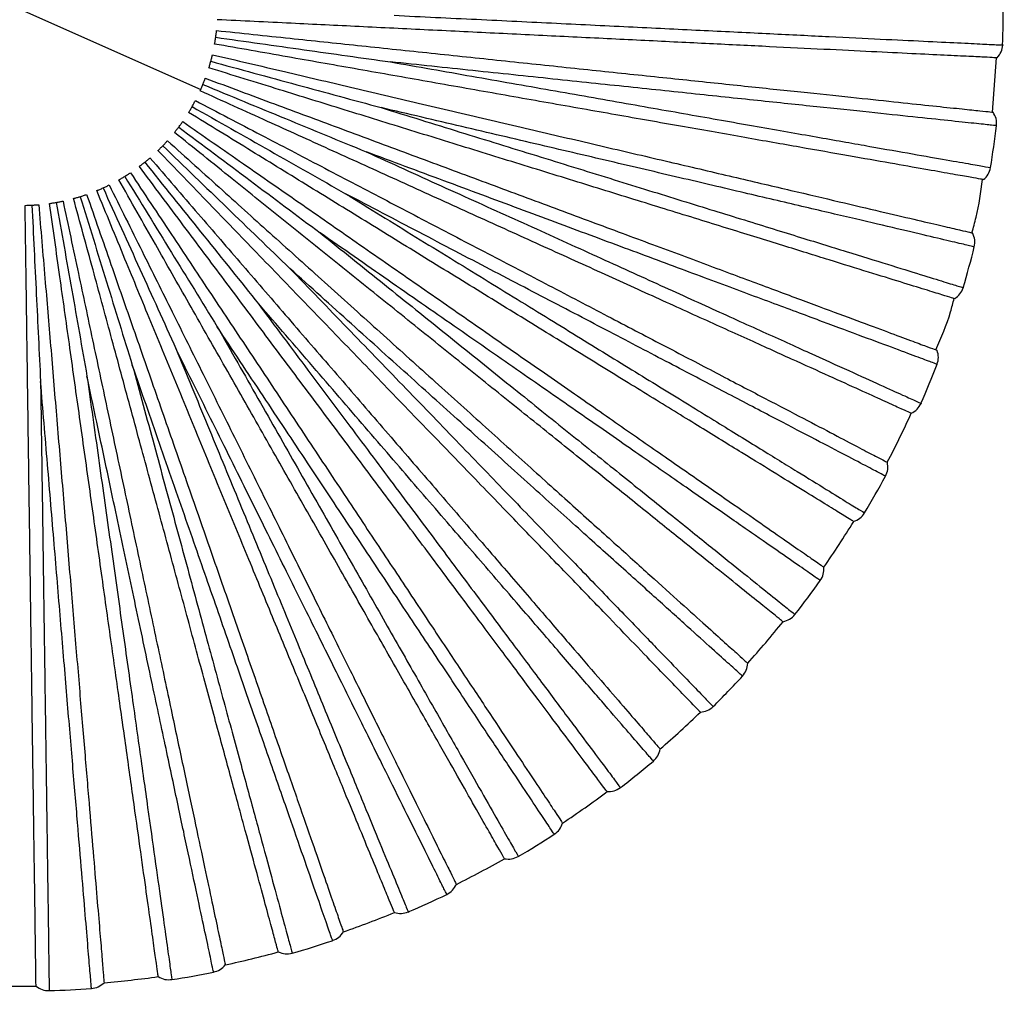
# Paper-space layout '_Superior' of a CAD drawing. Header units: millimetres. Extents: x -509 to 509, y -549 to 547.
# Tile 14 of 33: x 367 to 467, y -362 to -262. Entities that reach past the tile are written whole.
import ezdxf

# ---------------------------------------------------------------- set-up
doc = ezdxf.new("R2010")
doc.units = ezdxf.units.MM

psp = doc.layouts.new('_Superior')

# ---------------------------------------------------------------- linework, layer by layer
at = {"color": 7, "linetype": 'Continuous', "lineweight": 25}
for p, q in [((348.57, -253.2), (385.11, -269.46)), ((466.24, -271.78), (466.65, -266.21))]:
    psp.add_line(p, q, dxfattribs=at)
for radius, start, end in [(100.5, 357.9631, 0.4364), (100.5, 350.7632, 353.2362), (100.5, 343.5635, 346.036), (100.5, 336.3637, 338.8358), (100, 332.3994, 335.6008), (100.5, 329.1641, 331.6356), (100, 325.1993, 328.4007), (100.5, 321.9643, 324.4356), (100, 317.9992, 321.2006), (100.5, 314.7644, 317.2356), (100, 310.7993, 314.0004), (100.5, 307.5644, 310.0358), (100, 303.5995, 306.8002), (100.5, 300.3643, 302.8361), (100, 296.3999, 299.6), (100.5, 293.1631, 295.6368), (100, 289.2003, 292.3997), (100.5, 285.963, 288.4366), (100, 282.0006, 285.1995), (100.5, 278.7631, 281.2364), (100, 274.8007, 277.9993), (100, 267.6008, 270.7993), (100.5, 271.5632, 274.0361)]:
    psp.add_arc((366.84, -261.33), radius, start, end, dxfattribs=at)
for points, knots in [([(404.92, -261.86), (407.76, -262), (413.42, -262.27), (421.63, -262.67), (429.47, -263.06), (436.81, -263.41), (443.56, -263.74), (449.61, -264.04), (454.89, -264.3), (459.31, -264.51), (462.81, -264.68), (465.39, -264.81), (466.84, -264.88), (467.45, -264.91), (467.27, -264.9), (467.27, -264.9)], [0, 0, 0, 0, 0.083093, 0.166108, 0.249783, 0.332788, 0.415895, 0.499542, 0.582487, 0.665718, 0.749281, 0.832195, 0.915582, 0.999532, 1, 1, 1, 1]), ([(466.72, -266.21), (466.65, -266.21), (466.52, -266.21), (465.44, -266.15), (463.64, -266.06), (461.02, -265.94), (457.59, -265.77), (453.36, -265.56), (448.39, -265.32), (442.75, -265.04), (436.53, -264.74), (429.87, -264.41), (422.9, -264.07), (415.75, -263.72), (408.55, -263.37), (401.42, -263.02), (394.18, -262.67), (389.34, -262.43), (386.81, -262.31)], [0, 0, 0, 0, 0.057348, 0.11674, 0.177979, 0.240818, 0.304959, 0.370066, 0.435766, 0.501669, 0.567374, 0.632489, 0.696643, 0.759498, 0.820757, 0.880172, 0.937544, 1, 1, 1, 1]), ([(386.53, -264.8), (386.55, -264.7), (386.59, -264.49), (386.63, -264.24), (386.64, -264.11)], [0, 0, 0, 0, 0.50044, 1, 1, 1, 1]), ([(386.64, -264.11), (386.66, -263.99), (386.69, -263.74), (386.72, -263.53), (386.73, -263.42)], [0, 0, 0, 0, 0.4997022, 1, 1, 1, 1]), ([(386.64, -264.11), (389.67, -264.54), (395.65, -265.38), (401.61, -266.22), (404.55, -266.63)], [0, 0, 0, 0, 0.504814, 1, 1, 1, 1]), ([(386.73, -263.42), (389.24, -263.68), (394.06, -264.19), (401.27, -264.95), (408.37, -265.69), (415.54, -266.45), (422.66, -267.2), (429.6, -267.93), (436.23, -268.62), (442.42, -269.27), (448.04, -269.86), (452.99, -270.38), (457.2, -270.83), (460.61, -271.19), (463.22, -271.46), (465.02, -271.65), (466.1, -271.76), (466.23, -271.78), (466.29, -271.78)], [0, 0, 0, 0, 0.062456, 0.119828, 0.179243, 0.240502, 0.303357, 0.367511, 0.432626, 0.498331, 0.564234, 0.629934, 0.695041, 0.759182, 0.822021, 0.88326, 0.942652, 1, 1, 1, 1]), ([(465.32, -278.69), (465.26, -278.68), (465.13, -278.66), (464.06, -278.47), (462.28, -278.16), (459.7, -277.7), (456.32, -277.11), (452.15, -276.37), (447.25, -275.51), (441.68, -274.53), (435.56, -273.45), (428.99, -272.29), (422.11, -271.08), (415.06, -269.83), (407.96, -268.58), (400.94, -267.34), (393.79, -266.08), (389.02, -265.24), (386.53, -264.8)], [0, 0, 0, 0, 0.0573481, 0.1167402, 0.1779794, 0.2408178, 0.3049593, 0.3700658, 0.4357662, 0.5016686, 0.5673735, 0.6324889, 0.6966434, 0.7594984, 0.8207573, 0.8801717, 0.937544, 1, 1, 1, 1]), ([(386.14, -266.57), (386.17, -266.45), (386.24, -266.21), (386.29, -266), (386.31, -265.9)], [0, 0, 0, 0, 0.499702, 1, 1, 1, 1]), ([(386.31, -265.9), (388.77, -266.47), (393.49, -267.58), (400.55, -269.24), (407.49, -270.87), (414.51, -272.51), (421.48, -274.15), (428.28, -275.74), (434.77, -277.26), (440.83, -278.68), (446.33, -279.97), (451.18, -281.11), (455.3, -282.08), (458.64, -282.86), (461.19, -283.46), (462.95, -283.87), (464.01, -284.12), (464.13, -284.15), (464.2, -284.16)], [0, 0, 0, 0, 0.062456, 0.119828, 0.179243, 0.240502, 0.303357, 0.367511, 0.432626, 0.498331, 0.564234, 0.629934, 0.695041, 0.759182, 0.822021, 0.88326, 0.942652, 1, 1, 1, 1]), ([(385.94, -267.24), (385.98, -267.14), (386.04, -266.94), (386.11, -266.7), (386.14, -266.57)], [0, 0, 0, 0, 0.50044, 1, 1, 1, 1]), ([(462.37, -290.9), (462.3, -290.88), (462.18, -290.84), (461.14, -290.52), (459.42, -289.99), (456.91, -289.21), (453.63, -288.2), (449.59, -286.95), (444.84, -285.47), (439.44, -283.8), (433.5, -281.96), (427.13, -279.99), (420.46, -277.93), (413.62, -275.81), (406.73, -273.68), (399.91, -271.57), (392.99, -269.42), (388.36, -267.99), (385.94, -267.24)], [0, 0, 0, 0, 0.057348, 0.11674, 0.177979, 0.240818, 0.304959, 0.370066, 0.435766, 0.501669, 0.567374, 0.632489, 0.696643, 0.759498, 0.820757, 0.880172, 0.937544, 1, 1, 1, 1]), ([(386.14, -266.57), (389.08, -267.37), (394.92, -268.96), (400.72, -270.53), (403.59, -271.32)], [0, 0, 0, 0, 0.504814, 1, 1, 1, 1]), ([(404.55, -266.63), (407.35, -267.12), (412.94, -268.11), (421.03, -269.53), (428.76, -270.89), (436, -272.17), (442.65, -273.34), (448.62, -274.39), (453.82, -275.31), (458.18, -276.08), (461.64, -276.69), (464.18, -277.13), (465.61, -277.39), (466.21, -277.49), (466.03, -277.46), (466.03, -277.46)], [0, 0, 0, 0, 0.083093, 0.166108, 0.249783, 0.332788, 0.415895, 0.499542, 0.582487, 0.665718, 0.749281, 0.832195, 0.915582, 0.999532, 1, 1, 1, 1]), ([(466.64, -273.17), (466.54, -273.16), (466.34, -273.14), (464.75, -272.97), (462.22, -272.7), (458.73, -272.33), (454.33, -271.87), (449.08, -271.32), (443.05, -270.69), (436.34, -269.98), (429.04, -269.21), (421.23, -268.39), (413.06, -267.53), (407.39, -266.93), (404.55, -266.63)], [0, 0, 0, 0, 0.083445, 0.167006, 0.250708, 0.333669, 0.41686, 0.500454, 0.583374, 0.666709, 0.750181, 0.833089, 0.916578, 1, 1, 1, 1]), ([(385.33, -268.95), (385.38, -268.83), (385.47, -268.6), (385.55, -268.4), (385.58, -268.3)], [0, 0, 0, 0, 0.499702, 1, 1, 1, 1]), ([(385.58, -268.3), (387.95, -269.18), (392.49, -270.87), (399.29, -273.4), (405.98, -275.89), (412.73, -278.4), (419.45, -280.89), (425.99, -283.33), (432.24, -285.65), (438.07, -287.82), (443.37, -289.79), (448.03, -291.53), (452, -293), (455.22, -294.2), (457.67, -295.11), (459.36, -295.74), (460.38, -296.12), (460.51, -296.16), (460.57, -296.19)], [0, 0, 0, 0, 0.062456, 0.119828, 0.179243, 0.240502, 0.303357, 0.367511, 0.432626, 0.498331, 0.564234, 0.629934, 0.695041, 0.759182, 0.822021, 0.88326, 0.942652, 1, 1, 1, 1]), ([(385.05, -269.59), (385.1, -269.5), (385.18, -269.3), (385.28, -269.07), (385.33, -268.95)], [0, 0, 0, 0, 0.50044, 1, 1, 1, 1]), ([(385.33, -268.95), (388.15, -270.11), (393.74, -272.42), (399.3, -274.71), (402.05, -275.84)], [0, 0, 0, 0, 0.504814, 1, 1, 1, 1]), ([(457.91, -302.64), (457.85, -302.61), (457.73, -302.56), (456.74, -302.11), (455.1, -301.37), (452.71, -300.28), (449.58, -298.86), (445.73, -297.12), (441.19, -295.06), (436.05, -292.73), (430.38, -290.16), (424.31, -287.4), (417.95, -284.52), (411.43, -281.56), (404.87, -278.58), (398.37, -275.63), (391.77, -272.64), (387.35, -270.64), (385.05, -269.59)], [0, 0, 0, 0, 0.0573481, 0.1167402, 0.1779794, 0.2408178, 0.3049593, 0.3700658, 0.4357662, 0.5016686, 0.5673735, 0.6324889, 0.6966434, 0.7594984, 0.8207573, 0.8801717, 0.937544, 1, 1, 1, 1]), ([(383.87, -271.81), (383.93, -271.72), (384.04, -271.54), (384.17, -271.32), (384.23, -271.21)], [0, 0, 0, 0, 0.50044, 1, 1, 1, 1]), ([(384.23, -271.21), (384.29, -271.1), (384.41, -270.88), (384.51, -270.69), (384.56, -270.6)], [0, 0, 0, 0, 0.499702, 1, 1, 1, 1]), ([(384.23, -271.21), (386.88, -272.72), (392.14, -275.7), (397.37, -278.67), (399.95, -280.14)], [0, 0, 0, 0, 0.504814, 1, 1, 1, 1]), ([(384.56, -270.6), (386.8, -271.77), (391.1, -274.01), (397.52, -277.37), (403.85, -280.68), (410.23, -284.02), (416.58, -287.33), (422.77, -290.57), (428.68, -293.66), (434.19, -296.54), (439.2, -299.16), (443.61, -301.46), (447.36, -303.42), (450.4, -305.01), (452.72, -306.23), (454.32, -307.07), (455.29, -307.57), (455.4, -307.63), (455.46, -307.66)], [0, 0, 0, 0, 0.062456, 0.119828, 0.179243, 0.240502, 0.303357, 0.367511, 0.432626, 0.498331, 0.564234, 0.629934, 0.695041, 0.759182, 0.822021, 0.88326, 0.942652, 1, 1, 1, 1]), ([(403.59, -271.32), (406.3, -272.15), (411.72, -273.83), (419.58, -276.26), (427.07, -278.58), (434.09, -280.75), (440.55, -282.75), (446.34, -284.54), (451.38, -286.1), (455.62, -287.41), (458.97, -288.45), (461.43, -289.21), (462.82, -289.64), (463.4, -289.82), (463.23, -289.77), (463.23, -289.77)], [0, 0, 0, 0, 0.083093, 0.166108, 0.249783, 0.332788, 0.415895, 0.499542, 0.582487, 0.665718, 0.749281, 0.832195, 0.915582, 0.999532, 1, 1, 1, 1]), ([(464.37, -285.58), (464.27, -285.56), (464.08, -285.51), (462.51, -285.15), (460.05, -284.57), (456.62, -283.76), (452.32, -282.75), (447.18, -281.55), (441.28, -280.16), (434.71, -278.62), (427.56, -276.94), (419.92, -275.15), (411.91, -273.27), (406.37, -271.97), (403.59, -271.32)], [0, 0, 0, 0, 0.083445, 0.167006, 0.250708, 0.333669, 0.41686, 0.500454, 0.583374, 0.666709, 0.750181, 0.833089, 0.916578, 1, 1, 1, 1]), ([(452.01, -313.73), (451.96, -313.69), (451.84, -313.63), (450.92, -313.06), (449.38, -312.11), (447.15, -310.74), (444.23, -308.94), (440.62, -306.72), (436.38, -304.11), (431.57, -301.15), (426.27, -297.89), (420.59, -294.4), (414.64, -290.74), (408.55, -286.99), (402.41, -283.21), (396.33, -279.47), (390.15, -275.67), (386.02, -273.13), (383.87, -271.81)], [0, 0, 0, 0, 0.057348, 0.11674, 0.177979, 0.240818, 0.304959, 0.370066, 0.435766, 0.501669, 0.567374, 0.632489, 0.696643, 0.759498, 0.820757, 0.880172, 0.937544, 1, 1, 1, 1]), ([(382.43, -273.86), (382.49, -273.78), (382.62, -273.61), (382.78, -273.41), (382.85, -273.31)], [0, 0, 0, 0, 0.50044, 1, 1, 1, 1]), ([(382.85, -273.31), (382.93, -273.21), (383.08, -273.01), (383.2, -272.83), (383.26, -272.74)], [0, 0, 0, 0, 0.499702, 1, 1, 1, 1]), ([(382.85, -273.31), (385.3, -275.14), (390.14, -278.76), (394.95, -282.36), (397.34, -284.14)], [0, 0, 0, 0, 0.504814, 1, 1, 1, 1]), ([(383.26, -272.74), (385.34, -274.19), (389.31, -276.95), (395.27, -281.09), (401.13, -285.16), (407.05, -289.28), (412.93, -293.36), (418.66, -297.35), (424.14, -301.15), (429.24, -304.7), (433.88, -307.93), (437.97, -310.77), (441.45, -313.18), (444.27, -315.14), (446.42, -316.64), (447.9, -317.67), (448.79, -318.29), (448.9, -318.36), (448.95, -318.4)], [0, 0, 0, 0, 0.062456, 0.119828, 0.179243, 0.240502, 0.303357, 0.367511, 0.432626, 0.498331, 0.564234, 0.629934, 0.695041, 0.759182, 0.822021, 0.88326, 0.942652, 1, 1, 1, 1]), ([(444.77, -323.99), (444.72, -323.95), (444.62, -323.87), (443.77, -323.19), (442.37, -322.06), (440.32, -320.41), (437.65, -318.26), (434.35, -315.61), (430.47, -312.49), (426.07, -308.95), (421.22, -305.05), (416.02, -300.88), (410.58, -296.5), (405, -292.01), (399.38, -287.5), (393.82, -283.03), (388.17, -278.48), (384.39, -275.44), (382.43, -273.86)], [0, 0, 0, 0, 0.057348, 0.11674, 0.177979, 0.240818, 0.304959, 0.370066, 0.435766, 0.501669, 0.567374, 0.632489, 0.696643, 0.759498, 0.820757, 0.880172, 0.937544, 1, 1, 1, 1]), ([(380.73, -275.72), (380.81, -275.64), (380.96, -275.49), (381.14, -275.31), (381.23, -275.22)], [0, 0, 0, 0, 0.50044, 1, 1, 1, 1]), ([(381.23, -275.22), (381.31, -275.13), (381.49, -274.95), (381.63, -274.79), (381.7, -274.71)], [0, 0, 0, 0, 0.499702, 1, 1, 1, 1]), ([(381.23, -275.22), (383.42, -277.34), (387.77, -281.54), (392.09, -285.72), (394.24, -287.79)], [0, 0, 0, 0, 0.504814, 1, 1, 1, 1]), ([(381.7, -274.71), (383.58, -276.4), (387.18, -279.65), (392.57, -284.5), (397.87, -289.27), (403.23, -294.1), (408.55, -298.89), (413.74, -303.56), (418.69, -308.02), (423.32, -312.18), (427.52, -315.96), (431.22, -319.3), (434.36, -322.13), (436.91, -324.42), (438.86, -326.18), (440.2, -327.38), (441.01, -328.11), (441.11, -328.2), (441.15, -328.24)], [0, 0, 0, 0, 0.062456, 0.119828, 0.179243, 0.240502, 0.303357, 0.367511, 0.432626, 0.498331, 0.564234, 0.629934, 0.695041, 0.759182, 0.822021, 0.88326, 0.942652, 1, 1, 1, 1]), ([(436.3, -333.26), (436.26, -333.22), (436.17, -333.12), (435.41, -332.34), (434.16, -331.04), (432.34, -329.16), (429.95, -326.69), (427.02, -323.64), (423.56, -320.06), (419.63, -316), (415.31, -311.52), (410.68, -306.73), (405.83, -301.71), (400.85, -296.55), (395.85, -291.37), (390.89, -286.24), (385.85, -281.02), (382.49, -277.53), (380.73, -275.72)], [0, 0, 0, 0, 0.057348, 0.11674, 0.177979, 0.240818, 0.304959, 0.370066, 0.435766, 0.501669, 0.567374, 0.632489, 0.696643, 0.759498, 0.820757, 0.880172, 0.937544, 1, 1, 1, 1]), ([(402.05, -275.84), (404.64, -277.01), (409.8, -279.36), (417.29, -282.75), (424.44, -285.99), (431.13, -289.03), (437.28, -291.82), (442.8, -294.32), (447.61, -296.5), (451.65, -298.33), (454.84, -299.78), (457.19, -300.84), (458.51, -301.44), (459.06, -301.69), (458.91, -301.62), (458.91, -301.62)], [0, 0, 0, 0, 0.083093, 0.166108, 0.249783, 0.332788, 0.415895, 0.499542, 0.582487, 0.665718, 0.749281, 0.832195, 0.915582, 0.999532, 1, 1, 1, 1]), ([(460.56, -297.61), (460.47, -297.58), (460.28, -297.51), (458.78, -296.95), (456.4, -296.07), (453.1, -294.84), (448.96, -293.3), (444.01, -291.46), (438.33, -289.35), (432.01, -286.99), (425.12, -284.43), (417.77, -281.69), (410.06, -278.83), (404.72, -276.84), (402.05, -275.84)], [0, 0, 0, 0, 0.083445, 0.167006, 0.250708, 0.333669, 0.41686, 0.500454, 0.583374, 0.666709, 0.750181, 0.833089, 0.916578, 1, 1, 1, 1]), ([(378.82, -277.34), (378.9, -277.28), (379.07, -277.15), (379.27, -277), (379.37, -276.92)], [0, 0, 0, 0, 0.50044, 1, 1, 1, 1]), ([(426.74, -341.4), (426.7, -341.35), (426.62, -341.25), (425.97, -340.38), (424.89, -338.93), (423.32, -336.83), (421.26, -334.08), (418.73, -330.7), (415.75, -326.71), (412.36, -322.18), (408.64, -317.2), (404.64, -311.86), (400.46, -306.27), (396.17, -300.54), (391.85, -294.77), (387.58, -289.05), (383.23, -283.25), (380.33, -279.37), (378.82, -277.34)], [0, 0, 0, 0, 0.0573481, 0.1167402, 0.1779794, 0.2408178, 0.3049593, 0.3700658, 0.4357662, 0.5016686, 0.5673735, 0.6324889, 0.6966434, 0.7594984, 0.8207573, 0.8801717, 0.937544, 1, 1, 1, 1]), ([(379.37, -276.92), (379.47, -276.84), (379.67, -276.68), (379.83, -276.54), (379.91, -276.47)], [0, 0, 0, 0, 0.499702, 1, 1, 1, 1]), ([(379.37, -276.92), (381.28, -279.29), (385.07, -284), (388.84, -288.69), (390.7, -291.01)], [0, 0, 0, 0, 0.504814, 1, 1, 1, 1]), ([(379.91, -276.47), (381.56, -278.38), (384.72, -282.05), (389.46, -287.54), (394.12, -292.94), (398.83, -298.4), (403.51, -303.82), (408.08, -309.1), (412.43, -314.15), (416.5, -318.86), (420.19, -323.14), (423.44, -326.91), (426.21, -330.11), (428.45, -332.71), (430.16, -334.69), (431.34, -336.06), (432.05, -336.88), (432.14, -336.98), (432.18, -337.03)], [0, 0, 0, 0, 0.062456, 0.119828, 0.179243, 0.240502, 0.303357, 0.367511, 0.432626, 0.498331, 0.564234, 0.629934, 0.695041, 0.759182, 0.822021, 0.88326, 0.942652, 1, 1, 1, 1]), ([(376.72, -278.72), (376.81, -278.67), (376.99, -278.56), (377.21, -278.43), (377.32, -278.36)], [0, 0, 0, 0, 0.50044, 1, 1, 1, 1]), ([(377.32, -278.36), (377.43, -278.3), (377.64, -278.16), (377.82, -278.05), (377.91, -277.99)], [0, 0, 0, 0, 0.4997022, 1, 1, 1, 1]), ([(377.32, -278.36), (378.92, -280.96), (382.08, -286.11), (385.24, -291.23), (386.8, -293.77)], [0, 0, 0, 0, 0.504814, 1, 1, 1, 1]), ([(377.91, -277.99), (379.3, -280.09), (381.99, -284.13), (386, -290.17), (389.95, -296.11), (393.94, -302.12), (397.9, -308.08), (401.76, -313.9), (405.45, -319.45), (408.9, -324.63), (412.02, -329.34), (414.78, -333.48), (417.12, -337.01), (419.02, -339.87), (420.47, -342.05), (421.47, -343.55), (422.07, -344.46), (422.14, -344.57), (422.18, -344.62)], [0, 0, 0, 0, 0.062456, 0.119828, 0.179243, 0.240502, 0.303357, 0.367511, 0.432626, 0.498331, 0.564234, 0.629934, 0.695041, 0.759182, 0.822021, 0.88326, 0.942652, 1, 1, 1, 1]), ([(375.1, -279.54), (375.22, -279.49), (375.45, -279.38), (375.64, -279.29), (375.73, -279.24)], [0, 0, 0, 0, 0.499702, 1, 1, 1, 1]), ([(375.73, -279.24), (376.85, -281.51), (379.01, -285.85), (382.23, -292.34), (385.41, -298.73), (388.61, -305.19), (391.8, -311.6), (394.9, -317.86), (397.86, -323.83), (400.63, -329.4), (403.14, -334.46), (405.36, -338.92), (407.24, -342.71), (408.76, -345.79), (409.93, -348.14), (410.73, -349.75), (411.22, -350.73), (411.27, -350.84), (411.3, -350.9)], [0, 0, 0, 0, 0.062456, 0.119828, 0.179243, 0.240502, 0.303357, 0.367511, 0.432626, 0.498331, 0.564234, 0.629934, 0.695041, 0.759182, 0.822021, 0.88326, 0.942652, 1, 1, 1, 1]), ([(416.23, -348.28), (416.2, -348.22), (416.14, -348.11), (415.6, -347.16), (414.71, -345.6), (413.41, -343.32), (411.72, -340.33), (409.63, -336.65), (407.17, -332.32), (404.38, -327.41), (401.31, -322), (398.01, -316.2), (394.56, -310.13), (391.03, -303.91), (387.47, -297.64), (383.94, -291.44), (380.36, -285.13), (377.97, -280.92), (376.72, -278.72)], [0, 0, 0, 0, 0.057348, 0.11674, 0.177979, 0.240818, 0.304959, 0.370066, 0.435766, 0.501669, 0.567374, 0.632489, 0.696643, 0.759498, 0.820757, 0.880172, 0.937544, 1, 1, 1, 1]), ([(464.13, -284.15), (464.28, -283.62), (464.79, -281.83), (465.04, -279.98), (465.21, -278.68)], [0, 0, 0, 0, 0.295729, 1, 1, 1, 1]), ([(372.08, -280.63), (372.18, -280.6), (372.39, -280.55), (372.63, -280.47), (372.75, -280.44)], [0, 0, 0, 0, 0.50044, 1, 1, 1, 1]), ([(372.75, -280.44), (372.87, -280.4), (373.11, -280.32), (373.32, -280.25), (373.42, -280.22)], [0, 0, 0, 0, 0.499702, 1, 1, 1, 1]), ([(372.75, -280.44), (373.66, -283.35), (375.44, -289.12), (377.22, -294.87), (378.1, -297.71)], [0, 0, 0, 0, 0.504814, 1, 1, 1, 1]), ([(373.42, -280.22), (374.25, -282.6), (375.84, -287.18), (378.23, -294.03), (380.57, -300.77), (382.94, -307.57), (385.3, -314.34), (387.59, -320.93), (389.79, -327.23), (391.83, -333.1), (393.69, -338.44), (395.33, -343.14), (396.72, -347.13), (397.85, -350.38), (398.71, -352.85), (399.3, -354.56), (399.66, -355.58), (399.7, -355.71), (399.73, -355.77)], [0, 0, 0, 0, 0.062456, 0.119828, 0.179243, 0.240502, 0.303357, 0.367511, 0.432626, 0.498331, 0.564234, 0.629934, 0.695041, 0.759182, 0.822021, 0.88326, 0.942652, 1, 1, 1, 1]), ([(374.46, -279.82), (374.56, -279.78), (374.75, -279.7), (374.99, -279.6), (375.1, -279.54)], [0, 0, 0, 0, 0.50044, 1, 1, 1, 1]), ([(404.95, -353.78), (404.92, -353.72), (404.87, -353.6), (404.46, -352.6), (403.77, -350.93), (402.77, -348.51), (401.46, -345.33), (399.85, -341.42), (397.95, -336.82), (395.8, -331.59), (393.43, -325.84), (390.89, -319.68), (388.23, -313.22), (385.5, -306.6), (382.75, -299.94), (380.03, -293.34), (377.27, -286.64), (375.42, -282.16), (374.46, -279.82)], [0, 0, 0, 0, 0.0573481, 0.1167402, 0.1779794, 0.2408178, 0.3049593, 0.3700658, 0.4357662, 0.5016686, 0.5673735, 0.6324889, 0.6966434, 0.7594984, 0.8207573, 0.8801717, 0.937544, 1, 1, 1, 1]), ([(375.1, -279.54), (376.36, -282.32), (378.86, -287.83), (381.34, -293.3), (382.57, -296.01)], [0, 0, 0, 0, 0.504814, 1, 1, 1, 1]), ([(399.95, -280.14), (402.37, -281.63), (407.2, -284.6), (414.21, -288.91), (420.89, -293.01), (427.15, -296.87), (432.91, -300.4), (438.07, -303.58), (442.57, -306.35), (446.34, -308.67), (449.33, -310.51), (451.52, -311.86), (452.76, -312.62), (453.28, -312.93), (453.13, -312.84), (453.13, -312.84)], [0, 0, 0, 0, 0.083093, 0.166108, 0.249783, 0.332788, 0.415895, 0.499542, 0.582487, 0.665718, 0.749281, 0.832195, 0.915582, 0.999532, 1, 1, 1, 1]), ([(455.27, -309.07), (455.18, -309.03), (455.01, -308.94), (453.59, -308.19), (451.34, -307.02), (448.22, -305.39), (444.3, -303.34), (439.63, -300.89), (434.26, -298.09), (428.28, -294.96), (421.77, -291.55), (414.81, -287.92), (407.53, -284.11), (402.48, -281.46), (399.95, -280.14)], [0, 0, 0, 0, 0.083445, 0.167006, 0.250708, 0.333669, 0.41686, 0.500454, 0.583374, 0.666709, 0.750181, 0.833089, 0.916578, 1, 1, 1, 1]), ([(367.12, -281.33), (367.22, -281.33), (367.44, -281.32), (367.69, -281.31), (367.82, -281.31)], [0, 0, 0, 0, 0.50044, 1, 1, 1, 1]), ([(368.24, -361.32), (368.23, -361.26), (368.23, -361.12), (368.22, -360.04), (368.19, -358.23), (368.16, -355.61), (368.11, -352.18), (368.05, -347.95), (367.98, -342.97), (367.9, -337.32), (367.81, -331.1), (367.72, -324.43), (367.62, -317.45), (367.52, -310.29), (367.42, -303.08), (367.32, -295.95), (367.22, -288.7), (367.15, -283.85), (367.12, -281.33)], [0, 0, 0, 0, 0.057348, 0.11674, 0.177979, 0.240818, 0.304959, 0.370066, 0.435766, 0.501669, 0.567374, 0.632489, 0.696643, 0.759498, 0.820757, 0.880172, 0.937544, 1, 1, 1, 1]), ([(367.82, -281.31), (367.94, -281.3), (368.19, -281.29), (368.41, -281.27), (368.51, -281.26)], [0, 0, 0, 0, 0.4997022, 1, 1, 1, 1]), ([(367.82, -281.31), (367.96, -284.35), (368.26, -290.39), (368.55, -296.4), (368.7, -299.37)], [0, 0, 0, 0, 0.504814, 1, 1, 1, 1]), ([(368.51, -281.26), (368.72, -283.78), (369.13, -288.61), (369.74, -295.83), (370.33, -302.94), (370.94, -310.13), (371.54, -317.26), (372.12, -324.22), (372.68, -330.86), (373.2, -337.06), (373.67, -342.69), (374.09, -347.65), (374.44, -351.87), (374.73, -355.29), (374.95, -357.9), (375.1, -359.7), (375.19, -360.78), (375.2, -360.91), (375.21, -360.98)], [0, 0, 0, 0, 0.062456, 0.119828, 0.179243, 0.240502, 0.303357, 0.367511, 0.432626, 0.498331, 0.564234, 0.629934, 0.695041, 0.759182, 0.822021, 0.88326, 0.942652, 1, 1, 1, 1]), ([(369.62, -281.14), (369.73, -281.12), (369.94, -281.09), (370.19, -281.05), (370.31, -281.03)], [0, 0, 0, 0, 0.50044, 1, 1, 1, 1]), ([(380.76, -360.36), (380.75, -360.29), (380.73, -360.16), (380.58, -359.09), (380.33, -357.3), (379.96, -354.7), (379.48, -351.3), (378.9, -347.11), (378.2, -342.18), (377.42, -336.59), (376.55, -330.43), (375.62, -323.83), (374.65, -316.91), (373.65, -309.82), (372.65, -302.68), (371.66, -295.62), (370.65, -288.44), (369.97, -283.64), (369.62, -281.14)], [0, 0, 0, 0, 0.057348, 0.11674, 0.177979, 0.240818, 0.304959, 0.370066, 0.435766, 0.501669, 0.567374, 0.632489, 0.696643, 0.759498, 0.820757, 0.880172, 0.937544, 1, 1, 1, 1]), ([(370.31, -281.03), (370.44, -281), (370.69, -280.96), (370.89, -280.91), (371, -280.89)], [0, 0, 0, 0, 0.499702, 1, 1, 1, 1]), ([(370.31, -281.03), (370.84, -284.03), (371.89, -289.98), (372.94, -295.91), (373.45, -298.84)], [0, 0, 0, 0, 0.504814, 1, 1, 1, 1]), ([(371, -280.89), (371.52, -283.36), (372.53, -288.1), (374.04, -295.2), (375.52, -302.18), (377.02, -309.23), (378.51, -316.23), (379.96, -323.06), (381.35, -329.58), (382.64, -335.67), (383.81, -341.19), (384.85, -346.06), (385.73, -350.2), (386.44, -353.56), (386.99, -356.13), (387.36, -357.89), (387.59, -358.95), (387.62, -359.08), (387.63, -359.14)], [0, 0, 0, 0, 0.062456, 0.119828, 0.179243, 0.240502, 0.303357, 0.367511, 0.432626, 0.498331, 0.564234, 0.629934, 0.695041, 0.759182, 0.822021, 0.88326, 0.942652, 1, 1, 1, 1]), ([(393.06, -357.83), (393.04, -357.77), (393.01, -357.64), (392.72, -356.59), (392.25, -354.85), (391.56, -352.32), (390.66, -349.01), (389.55, -344.93), (388.25, -340.12), (386.76, -334.67), (385.13, -328.67), (383.39, -322.23), (381.56, -315.49), (379.68, -308.58), (377.79, -301.63), (375.92, -294.74), (374.02, -287.74), (372.74, -283.07), (372.08, -280.63)], [0, 0, 0, 0, 0.0573481, 0.1167402, 0.1779794, 0.2408178, 0.3049593, 0.3700658, 0.4357662, 0.5016686, 0.5673735, 0.6324889, 0.6966434, 0.7594984, 0.8207573, 0.8801717, 0.937544, 1, 1, 1, 1]), ([(397.34, -284.14), (399.55, -285.92), (403.97, -289.47), (410.38, -294.62), (416.49, -299.54), (422.22, -304.14), (427.49, -308.38), (432.21, -312.17), (436.33, -315.48), (439.78, -318.26), (442.51, -320.46), (444.52, -322.07), (445.66, -322.98), (446.13, -323.36), (445.99, -323.25), (445.99, -323.25)], [0, 0, 0, 0, 0.083093, 0.166108, 0.249783, 0.332788, 0.415895, 0.499542, 0.582487, 0.665718, 0.749281, 0.832195, 0.915582, 0.999532, 1, 1, 1, 1]), ([(448.59, -319.78), (448.51, -319.72), (448.35, -319.61), (447.03, -318.69), (444.95, -317.25), (442.06, -315.24), (438.43, -312.72), (434.09, -309.7), (429.12, -306.25), (423.58, -302.39), (417.55, -298.2), (411.1, -293.72), (404.35, -289.03), (399.67, -285.77), (397.34, -284.14)], [0, 0, 0, 0, 0.083445, 0.167006, 0.250708, 0.333669, 0.41686, 0.500454, 0.583374, 0.666709, 0.750181, 0.833089, 0.916578, 1, 1, 1, 1]), ([(394.24, -287.79), (396.21, -289.83), (400.15, -293.91), (405.86, -299.82), (411.31, -305.46), (416.42, -310.75), (421.11, -315.61), (425.32, -319.96), (428.99, -323.76), (432.07, -326.95), (434.51, -329.47), (436.3, -331.33), (437.31, -332.38), (437.73, -332.81), (437.61, -332.69), (437.61, -332.68)], [0, 0, 0, 0, 0.083093, 0.166108, 0.249783, 0.332788, 0.415895, 0.499542, 0.582487, 0.665718, 0.749281, 0.832195, 0.915582, 0.999532, 1, 1, 1, 1]), ([(440.62, -329.57), (440.55, -329.5), (440.4, -329.37), (439.21, -328.29), (437.32, -326.6), (434.71, -324.24), (431.42, -321.28), (427.5, -317.75), (423, -313.7), (417.98, -309.18), (412.53, -304.26), (406.69, -299.01), (400.59, -293.51), (396.35, -289.69), (394.24, -287.79)], [0, 0, 0, 0, 0.083445, 0.167006, 0.250708, 0.333669, 0.41686, 0.500454, 0.583374, 0.666709, 0.750181, 0.833089, 0.916578, 1, 1, 1, 1]), ([(390.7, -291.01), (392.4, -293.28), (395.8, -297.82), (400.73, -304.41), (405.43, -310.69), (409.84, -316.57), (413.88, -321.98), (417.51, -326.83), (420.68, -331.06), (423.33, -334.61), (425.43, -337.42), (426.98, -339.48), (427.85, -340.65), (428.21, -341.13), (428.11, -340.99), (428.11, -340.99)], [0, 0, 0, 0, 0.083093, 0.166108, 0.249783, 0.332788, 0.415895, 0.499542, 0.582487, 0.665718, 0.749281, 0.832195, 0.915582, 0.999532, 1, 1, 1, 1]), ([(431.49, -338.27), (431.42, -338.2), (431.29, -338.05), (430.24, -336.83), (428.59, -334.92), (426.29, -332.25), (423.4, -328.91), (419.95, -324.91), (415.99, -320.32), (411.58, -315.21), (406.78, -309.65), (401.66, -303.71), (396.29, -297.49), (392.56, -293.17), (390.7, -291.01)], [0, 0, 0, 0, 0.083445, 0.167006, 0.250708, 0.333669, 0.41686, 0.500454, 0.583374, 0.666709, 0.750181, 0.833089, 0.916578, 1, 1, 1, 1]), ([(460.44, -296.14), (460.99, -294.86), (461.73, -293.15), (462.19, -291.34), (462.31, -290.88)], [0, 0, 0, 0, 0.746016, 1, 1, 1, 1]), ([(386.8, -293.77), (388.2, -296.24), (391, -301.17), (395.06, -308.31), (398.94, -315.14), (402.57, -321.53), (405.91, -327.4), (408.9, -332.67), (411.51, -337.26), (413.7, -341.11), (415.43, -344.16), (416.71, -346.4), (417.43, -347.67), (417.73, -348.19), (417.64, -348.04), (417.64, -348.04)], [0, 0, 0, 0, 0.083093, 0.166108, 0.249783, 0.332788, 0.415895, 0.499542, 0.582487, 0.665718, 0.749281, 0.832195, 0.915582, 0.999532, 1, 1, 1, 1]), ([(421.33, -345.77), (421.28, -345.69), (421.17, -345.52), (420.28, -344.19), (418.88, -342.07), (416.93, -339.15), (414.48, -335.46), (411.56, -331.07), (408.21, -326.02), (404.48, -320.4), (400.41, -314.28), (396.07, -307.74), (391.52, -300.89), (388.37, -296.14), (386.8, -293.77)], [0, 0, 0, 0, 0.083445, 0.167006, 0.250708, 0.333669, 0.41686, 0.500454, 0.583374, 0.666709, 0.750181, 0.833089, 0.916578, 1, 1, 1, 1]), ([(382.57, -296.01), (383.65, -298.64), (385.82, -303.88), (388.95, -311.48), (391.94, -318.73), (394.75, -325.53), (397.32, -331.77), (399.63, -337.38), (401.64, -342.26), (403.33, -346.36), (404.67, -349.6), (405.65, -351.98), (406.21, -353.33), (406.44, -353.89), (406.37, -353.73), (406.37, -353.73)], [0, 0, 0, 0, 0.083093, 0.166108, 0.249783, 0.332788, 0.415895, 0.499542, 0.582487, 0.665718, 0.749281, 0.832195, 0.915582, 0.999532, 1, 1, 1, 1]), ([(410.32, -351.93), (410.28, -351.85), (410.19, -351.67), (409.47, -350.23), (408.35, -347.96), (406.78, -344.81), (404.82, -340.85), (402.47, -336.12), (399.78, -330.69), (396.78, -324.65), (393.51, -318.07), (390.02, -311.04), (386.37, -303.67), (383.84, -298.57), (382.57, -296.01)], [0, 0, 0, 0, 0.083445, 0.167006, 0.250708, 0.333669, 0.41686, 0.500454, 0.583374, 0.666709, 0.750181, 0.833089, 0.916578, 1, 1, 1, 1]), ([(378.1, -297.71), (378.85, -300.45), (380.34, -305.92), (382.49, -313.86), (384.55, -321.43), (386.48, -328.52), (388.25, -335.04), (389.84, -340.89), (391.23, -345.98), (392.39, -350.26), (393.31, -353.64), (393.98, -356.13), (394.37, -357.54), (394.52, -358.12), (394.48, -357.95), (394.48, -357.95)], [0, 0, 0, 0, 0.083093, 0.166108, 0.249783, 0.332788, 0.415895, 0.499542, 0.582487, 0.665718, 0.749281, 0.832195, 0.915582, 0.999532, 1, 1, 1, 1]), ([(398.62, -356.67), (398.59, -356.58), (398.52, -356.39), (398, -354.87), (397.16, -352.48), (396.01, -349.16), (394.55, -344.98), (392.82, -340), (390.82, -334.28), (388.61, -327.9), (386.19, -320.96), (383.61, -313.55), (380.91, -305.79), (379.04, -300.4), (378.1, -297.71)], [0, 0, 0, 0, 0.083445, 0.167006, 0.250708, 0.333669, 0.41686, 0.500454, 0.583374, 0.666709, 0.750181, 0.833089, 0.916578, 1, 1, 1, 1]), ([(368.7, -299.37), (368.74, -302.21), (368.82, -307.88), (368.94, -316.1), (369.05, -323.95), (369.15, -331.3), (369.25, -338.05), (369.33, -344.11), (369.41, -349.39), (369.47, -353.82), (369.52, -357.33), (369.55, -359.91), (369.58, -361.36), (369.58, -361.96), (369.58, -361.79), (369.58, -361.79)], [0, 0, 0, 0, 0.083093, 0.166108, 0.249783, 0.332788, 0.415895, 0.499542, 0.582487, 0.665718, 0.749281, 0.832195, 0.915582, 0.999532, 1, 1, 1, 1]), ([(373.91, -361.58), (373.9, -361.48), (373.89, -361.28), (373.75, -359.68), (373.54, -357.16), (373.25, -353.65), (372.88, -349.25), (372.44, -343.99), (371.93, -337.95), (371.37, -331.22), (370.75, -323.9), (370.1, -316.08), (369.41, -307.89), (368.94, -302.21), (368.7, -299.37)], [0, 0, 0, 0, 0.083445, 0.167006, 0.250708, 0.333669, 0.41686, 0.500454, 0.583374, 0.666709, 0.750181, 0.833089, 0.916578, 1, 1, 1, 1]), ([(373.45, -298.84), (373.85, -301.65), (374.64, -307.26), (375.79, -315.41), (376.88, -323.17), (377.9, -330.45), (378.84, -337.14), (379.69, -343.14), (380.42, -348.37), (381.04, -352.76), (381.53, -356.23), (381.89, -358.79), (382.09, -360.23), (382.17, -360.83), (382.15, -360.65), (382.15, -360.65)], [0, 0, 0, 0, 0.0830931, 0.1661075, 0.249783, 0.3327881, 0.4158953, 0.4995418, 0.5824873, 0.6657176, 0.7492813, 0.8321946, 0.9155823, 0.9995321, 1, 1, 1, 1]), ([(386.42, -359.9), (386.4, -359.8), (386.36, -359.61), (386.03, -358.04), (385.5, -355.56), (384.77, -352.12), (383.85, -347.8), (382.75, -342.63), (381.49, -336.71), (380.09, -330.11), (378.56, -322.92), (376.93, -315.24), (375.23, -307.2), (374.04, -301.62), (373.45, -298.84)], [0, 0, 0, 0, 0.0834447, 0.1670064, 0.2507083, 0.3336692, 0.4168604, 0.5004543, 0.5833742, 0.6667087, 0.7501813, 0.8330888, 0.9165781, 1, 1, 1, 1])]:
    psp.add_open_spline(points, degree=3, knots=knots, dxfattribs=at)
for points in [[(466.72, -266.21), (466.87, -266.02), (467.18, -265.63), (467.24, -265.15), (467.28, -264.9)], [(466.64, -273.17), (466.65, -272.92), (466.66, -272.43), (466.41, -272), (466.29, -271.78)], [(465.32, -278.69), (465.5, -278.52), (465.85, -278.18), (465.97, -277.7), (466.04, -277.46)], [(464.37, -285.58), (464.41, -285.34), (464.48, -284.85), (464.29, -284.39), (464.2, -284.16)], [(462.37, -290.9), (462.56, -290.75), (462.96, -290.45), (463.14, -290), (463.23, -289.77)], [(460.56, -297.61), (460.63, -297.38), (460.76, -296.9), (460.63, -296.43), (460.57, -296.19)], [(457.91, -302.64), (458.12, -302.52), (458.55, -302.27), (458.79, -301.84), (458.91, -301.62)], [(455.27, -309.07), (455.37, -308.85), (455.56, -308.39), (455.49, -307.9), (455.46, -307.66)], [(452.01, -313.73), (452.24, -313.63), (452.69, -313.44), (452.99, -313.04), (453.13, -312.84)], [(448.59, -319.78), (448.72, -319.57), (448.96, -319.14), (448.96, -318.65), (448.95, -318.4)], [(444.77, -323.99), (445.01, -323.92), (445.49, -323.79), (445.82, -323.43), (445.99, -323.25)], [(440.62, -329.57), (440.77, -329.37), (441.07, -328.98), (441.13, -328.49), (441.15, -328.24)], [(436.3, -333.26), (436.55, -333.23), (437.04, -333.16), (437.42, -332.84), (437.61, -332.69)], [(431.49, -338.28), (431.66, -338.1), (432.01, -337.75), (432.12, -337.27), (432.18, -337.03)], [(426.74, -341.4), (426.99, -341.4), (427.48, -341.39), (427.9, -341.13), (428.11, -340.99)], [(421.33, -345.77), (421.53, -345.62), (421.92, -345.31), (422.09, -344.85), (422.18, -344.62)], [(416.23, -348.28), (416.48, -348.31), (416.97, -348.36), (417.42, -348.15), (417.64, -348.04)], [(410.32, -351.94), (410.53, -351.81), (410.95, -351.55), (411.19, -351.12), (411.3, -350.9)], [(404.95, -353.78), (405.19, -353.84), (405.67, -353.95), (406.14, -353.8), (406.37, -353.73)], [(398.62, -356.67), (398.85, -356.57), (399.3, -356.37), (399.58, -355.97), (399.73, -355.77)], [(393.06, -357.83), (393.29, -357.92), (393.75, -358.09), (394.24, -358), (394.48, -357.95)], [(386.42, -359.9), (386.66, -359.83), (387.13, -359.69), (387.46, -359.33), (387.63, -359.14)], [(373.91, -361.58), (374.16, -361.54), (374.64, -361.46), (375.02, -361.14), (375.21, -360.98)], [(380.76, -360.36), (380.97, -360.47), (381.41, -360.7), (381.9, -360.67), (382.15, -360.66)], [(368.24, -361.32), (368.44, -361.46), (368.84, -361.74), (369.34, -361.78), (369.58, -361.79)]]:
    psp.add_open_spline(points, degree=3, dxfattribs=at)

doc.saveas('drawing.dxf')
